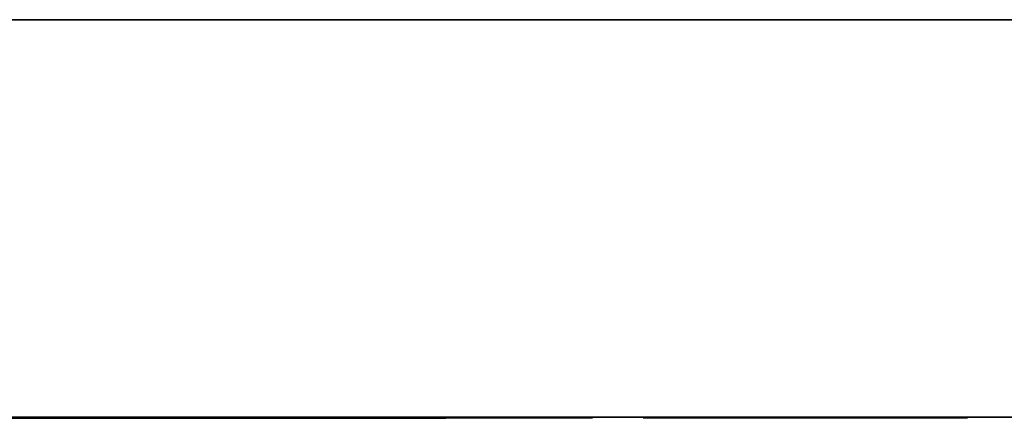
# Model space of a CAD drawing. Extents: x -3.09 to 3.09, y 0 to 2.31.
# Tile 141 of 177: x -1.6638 to -1.4657, y 2.2348 to 2.315. Entities that reach past the tile are written whole.
import ezdxf

# ---------------------------------------------------------------- set-up
doc = ezdxf.new("R2010")
doc.units = 0
doc.layers.get('0').update_dxf_attribs({"linetype": 'CONTINUOUS'})

# ---------------------------------------------------------------- blocks, each defined once
blk = doc.blocks.new('*U1')
for p, q in [((3.088, 2.315, 0.9), (-3.088, 2.315, 0.9)), ((-3.018, 2.315, -0.83), (3.018, 2.315, -0.83)), ((3.018, 2.235, -0.83), (-3.018, 2.235, -0.83)), ((-1.66049, 2.235, -0.0915), (-1.64862, 2.235, -0.0915)), ((-1.66049, 2.235, -0.0915), (-1.66049, 2.2349, -0.0915)), ((-1.64862, 2.2349, -0.0915), (-1.66049, 2.2349, -0.0915)), ((-1.64862, 2.235, -0.0915), (-1.64862, 2.2349, -0.0915)), ((-1.61117, 2.235, -0.0915), (-1.59841, 2.235, -0.0915)), ((-1.61117, 2.235, -0.0915), (-1.61117, 2.2349, -0.0915)), ((-1.59841, 2.2349, -0.0915), (-1.61117, 2.2349, -0.0915)), ((-1.59841, 2.235, -0.0915), (-1.59841, 2.2349, -0.0915)), ((-1.578, 2.235, -0.465), (-1.578, 2.2348, -0.465)), ((-1.578, 2.235, -0.625), (-1.578, 2.2348, -0.625)), ((-1.56008, 2.235, -0.0915), (-1.5485, 2.235, -0.0915)), ((-1.56008, 2.235, -0.0915), (-1.56008, 2.2349, -0.0915)), ((-1.5485, 2.2349, -0.0915), (-1.56008, 2.2349, -0.0915)), ((-1.5485, 2.235, -0.0915), (-1.5485, 2.2349, -0.0915)), ((-1.53832, 2.235, -0.0915), (-1.47412, 2.235, -0.0915)), ((-1.53832, 2.235, -0.0915), (-1.53832, 2.2349, -0.0915)), ((-1.47412, 2.2349, -0.0915), (-1.53832, 2.2349, -0.0915)), ((-1.52622, 2.235, -0.05339), (-1.47807, 2.235, -0.05339)), ((-1.52622, 2.235, -0.05339), (-1.52622, 2.2349, -0.05339)), ((-1.52622, 2.235, -0.01272), (-1.47309, 2.235, -0.01272)), ((-1.52622, 2.235, -0.01272), (-1.52622, 2.2349, -0.01272)), ((-1.47807, 2.2349, -0.05339), (-1.52622, 2.2349, -0.05339)), ((-1.47309, 2.2349, -0.01272), (-1.52622, 2.2349, -0.01272)), ((-1.47807, 2.235, -0.05339), (-1.47807, 2.2349, -0.05339)), ((-1.47412, 2.235, -0.0915), (-1.47412, 2.2349, -0.0915)), ((-1.47309, 2.235, -0.01272), (-1.47309, 2.2349, -0.01272))]:
    blk.add_line(p, q)
at = {"extrusion": (0, 0, -1)}
for p, q in [((-3.088, 2.315, -0.9), (3.088, 2.315, -0.9)), ((3.018, 2.315, 0.83), (-3.018, 2.315, 0.83)), ((-3.018, 2.235, 0.83), (3.018, 2.235, 0.83)), ((-1.62458, 2.235, -0.0015), (-1.63711, 2.235, -0.0015)), ((-1.63711, 2.235, -0.0015), (-1.63711, 2.2349, -0.0015)), ((-1.63711, 2.2349, -0.0015), (-1.62458, 2.2349, -0.0015)), ((-1.62458, 2.235, -0.0015), (-1.62458, 2.2349, -0.0015)), ((-1.5724, 2.235, -0.0015), (-1.58442, 2.235, -0.0015)), ((-1.58442, 2.235, -0.0015), (-1.58442, 2.2349, -0.0015)), ((-1.58442, 2.2349, -0.0015), (-1.5724, 2.2349, -0.0015)), ((-1.5724, 2.235, -0.0015), (-1.5724, 2.2349, -0.0015)), ((-1.47309, 2.235, -0.0015), (-1.53832, 2.235, -0.0015)), ((-1.53832, 2.235, -0.0015), (-1.53832, 2.2349, -0.0015)), ((-1.53832, 2.2349, -0.0015), (-1.47309, 2.2349, -0.0015)), ((-1.47807, 2.235, -0.04291), (-1.52622, 2.235, -0.04291)), ((-1.52622, 2.235, -0.04291), (-1.52622, 2.2349, -0.04291)), ((-1.47412, 2.235, -0.08029), (-1.52622, 2.235, -0.08029)), ((-1.52622, 2.235, -0.08029), (-1.52622, 2.2349, -0.08029)), ((-1.52622, 2.2349, -0.04291), (-1.47807, 2.2349, -0.04291)), ((-1.52622, 2.2349, -0.08029), (-1.47412, 2.2349, -0.08029)), ((-1.47807, 2.235, -0.04291), (-1.47807, 2.2349, -0.04291)), ((-1.47412, 2.235, -0.08029), (-1.47412, 2.2349, -0.08029)), ((-1.47309, 2.235, -0.0015), (-1.47309, 2.2349, -0.0015))]:
    blk.add_line(p, q, dxfattribs=at)
at = {"extrusion": (0, 1, 0)}
for p, q in [((3.088, 2.315, 0.9), (-3.088, 2.315, 0.9)), ((-3.088, 2.315, -0.9), (3.088, 2.315, -0.9)), ((-3.018, 2.315, -0.83), (3.018, 2.315, -0.83)), ((3.018, 2.315, 0.83), (-3.018, 2.315, 0.83)), ((3.018, 2.235, -0.83), (-3.018, 2.235, -0.83)), ((-3.018, 2.235, 0.83), (3.018, 2.235, 0.83)), ((-1.63711, 2.235, -0.0015), (-1.66049, 2.235, -0.0915)), ((-1.66049, 2.235, -0.0915), (-1.64862, 2.235, -0.0915)), ((-1.66049, 2.2349, -0.0915), (-1.63711, 2.2349, -0.0015)), ((-1.64862, 2.2349, -0.0915), (-1.66049, 2.2349, -0.0915)), ((-1.64862, 2.235, -0.0915), (-1.63022, 2.235, -0.01953)), ((-1.63022, 2.2349, -0.01953), (-1.64862, 2.2349, -0.0915)), ((-1.62458, 2.235, -0.0015), (-1.63711, 2.235, -0.0015)), ((-1.63711, 2.2349, -0.0015), (-1.62458, 2.2349, -0.0015)), ((-1.63022, 2.235, -0.01953), (-1.61117, 2.235, -0.0915)), ((-1.61117, 2.2349, -0.0915), (-1.63022, 2.2349, -0.01953)), ((-1.60486, 2.235, -0.07567), (-1.62458, 2.235, -0.0015)), ((-1.62458, 2.2349, -0.0015), (-1.60486, 2.2349, -0.07567)), ((-1.61117, 2.235, -0.0915), (-1.59841, 2.235, -0.0915)), ((-1.59841, 2.2349, -0.0915), (-1.61117, 2.2349, -0.0915)), ((-1.58442, 2.235, -0.0015), (-1.60486, 2.235, -0.07567)), ((-1.60486, 2.2349, -0.07567), (-1.58442, 2.2349, -0.0015)), ((-1.59841, 2.235, -0.0915), (-1.57877, 2.235, -0.02004)), ((-1.57877, 2.2349, -0.02004), (-1.59841, 2.2349, -0.0915)), ((-1.5724, 2.235, -0.0015), (-1.58442, 2.235, -0.0015)), ((-1.58442, 2.2349, -0.0015), (-1.5724, 2.2349, -0.0015)), ((-1.57877, 2.235, -0.02004), (-1.56008, 2.235, -0.0915)), ((-1.56008, 2.2349, -0.0915), (-1.57877, 2.2349, -0.02004)), ((-1.578, 2.235, -0.625), (-1.578, 2.235, -0.465)), ((-1.578, 2.2348, -0.465), (-1.578, 2.2348, -0.625)), ((-1.5485, 2.235, -0.0915), (-1.5724, 2.235, -0.0015)), ((-1.5724, 2.2349, -0.0015), (-1.5485, 2.2349, -0.0915)), ((-1.56008, 2.235, -0.0915), (-1.5485, 2.235, -0.0915)), ((-1.5485, 2.2349, -0.0915), (-1.56008, 2.2349, -0.0915)), ((-1.47309, 2.235, -0.0015), (-1.53832, 2.235, -0.0015)), ((-1.53832, 2.235, -0.0015), (-1.53832, 2.235, -0.0915)), ((-1.53832, 2.235, -0.0915), (-1.47412, 2.235, -0.0915)), ((-1.53832, 2.2349, -0.0015), (-1.47309, 2.2349, -0.0015)), ((-1.53832, 2.2349, -0.0915), (-1.53832, 2.2349, -0.0015)), ((-1.47412, 2.2349, -0.0915), (-1.53832, 2.2349, -0.0915)), ((-1.52622, 2.235, -0.01272), (-1.47309, 2.235, -0.01272)), ((-1.52622, 2.235, -0.04291), (-1.52622, 2.235, -0.01272)), ((-1.47412, 2.235, -0.08029), (-1.52622, 2.235, -0.08029)), ((-1.47807, 2.235, -0.04291), (-1.52622, 2.235, -0.04291)), ((-1.52622, 2.235, -0.08029), (-1.52622, 2.235, -0.05339)), ((-1.52622, 2.235, -0.05339), (-1.47807, 2.235, -0.05339)), ((-1.47309, 2.2349, -0.01272), (-1.52622, 2.2349, -0.01272)), ((-1.52622, 2.2349, -0.01272), (-1.52622, 2.2349, -0.04291)), ((-1.52622, 2.2349, -0.04291), (-1.47807, 2.2349, -0.04291)), ((-1.52622, 2.2349, -0.08029), (-1.47412, 2.2349, -0.08029)), ((-1.52622, 2.2349, -0.05339), (-1.52622, 2.2349, -0.08029)), ((-1.47807, 2.2349, -0.05339), (-1.52622, 2.2349, -0.05339)), ((-1.47807, 2.235, -0.05339), (-1.47807, 2.235, -0.04291)), ((-1.47807, 2.2349, -0.04291), (-1.47807, 2.2349, -0.05339)), ((-1.47412, 2.235, -0.0915), (-1.47412, 2.235, -0.08029)), ((-1.47412, 2.2349, -0.08029), (-1.47412, 2.2349, -0.0915)), ((-1.47309, 2.235, -0.01272), (-1.47309, 2.235, -0.0015)), ((-1.47309, 2.2349, -0.0015), (-1.47309, 2.2349, -0.01272))]:
    blk.add_line(p, q, dxfattribs=at)
at = {"extrusion": (0.967876, 0, -0.251427)}
for p, q in [((-1.63711, 2.235, -0.0015), (-1.66049, 2.235, -0.0915)), ((-1.66049, 2.235, -0.0915), (-1.66049, 2.2349, -0.0915)), ((-1.66049, 2.2349, -0.0915), (-1.63711, 2.2349, -0.0015)), ((-1.63711, 2.235, -0.0015), (-1.63711, 2.2349, -0.0015))]:
    blk.add_line(p, q, dxfattribs=at)
at = {"extrusion": (-0.968852, 0, 0.247639)}
for p, q in [((-1.64862, 2.235, -0.0915), (-1.63022, 2.235, -0.01953)), ((-1.64862, 2.235, -0.0915), (-1.64862, 2.2349, -0.0915)), ((-1.63022, 2.2349, -0.01953), (-1.64862, 2.2349, -0.0915)), ((-1.63022, 2.235, -0.01953), (-1.63022, 2.2349, -0.01953))]:
    blk.add_line(p, q, dxfattribs=at)
at = {"extrusion": (0.966691, 0, 0.255947)}
for p, q in [((-1.63022, 2.235, -0.01953), (-1.61117, 2.235, -0.0915)), ((-1.63022, 2.235, -0.01953), (-1.63022, 2.2349, -0.01953)), ((-1.61117, 2.2349, -0.0915), (-1.63022, 2.2349, -0.01953)), ((-1.61117, 2.235, -0.0915), (-1.61117, 2.2349, -0.0915))]:
    blk.add_line(p, q, dxfattribs=at)
at = {"extrusion": (-0.966441, 0, -0.25689)}
for p, q in [((-1.60486, 2.235, -0.07567), (-1.62458, 2.235, -0.0015)), ((-1.62458, 2.235, -0.0015), (-1.62458, 2.2349, -0.0015)), ((-1.62458, 2.2349, -0.0015), (-1.60486, 2.2349, -0.07567)), ((-1.60486, 2.235, -0.07567), (-1.60486, 2.2349, -0.07567))]:
    blk.add_line(p, q, dxfattribs=at)
at = {"extrusion": (0.964035, 0, -0.265776)}
for p, q in [((-1.58442, 2.235, -0.0015), (-1.60486, 2.235, -0.07567)), ((-1.60486, 2.235, -0.07567), (-1.60486, 2.2349, -0.07567)), ((-1.60486, 2.2349, -0.07567), (-1.58442, 2.2349, -0.0015)), ((-1.58442, 2.235, -0.0015), (-1.58442, 2.2349, -0.0015))]:
    blk.add_line(p, q, dxfattribs=at)
at = {"extrusion": (-0.964237, 0, 0.265042)}
for p, q in [((-1.59841, 2.235, -0.0915), (-1.57877, 2.235, -0.02004)), ((-1.59841, 2.235, -0.0915), (-1.59841, 2.2349, -0.0915)), ((-1.57877, 2.2349, -0.02004), (-1.59841, 2.2349, -0.0915)), ((-1.57877, 2.235, -0.02004), (-1.57877, 2.2349, -0.02004))]:
    blk.add_line(p, q, dxfattribs=at)
at = {"extrusion": (0.967459, 0, 0.253028)}
for p, q in [((-1.57877, 2.235, -0.02004), (-1.56008, 2.235, -0.0915)), ((-1.57877, 2.235, -0.02004), (-1.57877, 2.2349, -0.02004)), ((-1.56008, 2.2349, -0.0915), (-1.57877, 2.2349, -0.02004)), ((-1.56008, 2.235, -0.0915), (-1.56008, 2.2349, -0.0915))]:
    blk.add_line(p, q, dxfattribs=at)
at = {"extrusion": (-1, 0, 0)}
for p, q in [((-1.578, 2.235, -0.625), (-1.578, 2.235, -0.465)), ((-1.578, 2.235, -0.625), (-1.578, 2.2348, -0.625)), ((-1.578, 2.235, -0.465), (-1.578, 2.2348, -0.465)), ((-1.578, 2.2348, -0.465), (-1.578, 2.2348, -0.625)), ((-1.52622, 2.235, -0.04291), (-1.52622, 2.235, -0.01272)), ((-1.52622, 2.235, -0.04291), (-1.52622, 2.2349, -0.04291)), ((-1.52622, 2.235, -0.01272), (-1.52622, 2.2349, -0.01272)), ((-1.52622, 2.235, -0.08029), (-1.52622, 2.235, -0.05339)), ((-1.52622, 2.235, -0.08029), (-1.52622, 2.2349, -0.08029)), ((-1.52622, 2.235, -0.05339), (-1.52622, 2.2349, -0.05339)), ((-1.52622, 2.2349, -0.01272), (-1.52622, 2.2349, -0.04291)), ((-1.52622, 2.2349, -0.05339), (-1.52622, 2.2349, -0.08029)), ((-1.47807, 2.235, -0.05339), (-1.47807, 2.235, -0.04291)), ((-1.47807, 2.235, -0.05339), (-1.47807, 2.2349, -0.05339)), ((-1.47807, 2.235, -0.04291), (-1.47807, 2.2349, -0.04291)), ((-1.47807, 2.2349, -0.04291), (-1.47807, 2.2349, -0.05339)), ((-1.47412, 2.235, -0.0915), (-1.47412, 2.235, -0.08029)), ((-1.47412, 2.235, -0.0915), (-1.47412, 2.2349, -0.0915)), ((-1.47412, 2.235, -0.08029), (-1.47412, 2.2349, -0.08029)), ((-1.47412, 2.2349, -0.08029), (-1.47412, 2.2349, -0.0915)), ((-1.47309, 2.235, -0.01272), (-1.47309, 2.235, -0.0015)), ((-1.47309, 2.235, -0.01272), (-1.47309, 2.2349, -0.01272)), ((-1.47309, 2.235, -0.0015), (-1.47309, 2.2349, -0.0015)), ((-1.47309, 2.2349, -0.0015), (-1.47309, 2.2349, -0.01272))]:
    blk.add_line(p, q, dxfattribs=at)
at = {"extrusion": (-0.966522, 0, -0.256585)}
for p, q in [((-1.5485, 2.235, -0.0915), (-1.5724, 2.235, -0.0015)), ((-1.5724, 2.235, -0.0015), (-1.5724, 2.2349, -0.0015)), ((-1.5724, 2.2349, -0.0015), (-1.5485, 2.2349, -0.0915)), ((-1.5485, 2.235, -0.0915), (-1.5485, 2.2349, -0.0915))]:
    blk.add_line(p, q, dxfattribs=at)
at = {"extrusion": (1, 0, 0)}
for p, q in [((-1.53832, 2.235, -0.0015), (-1.53832, 2.235, -0.0915)), ((-1.53832, 2.235, -0.0015), (-1.53832, 2.2349, -0.0015)), ((-1.53832, 2.235, -0.0915), (-1.53832, 2.2349, -0.0915)), ((-1.53832, 2.2349, -0.0915), (-1.53832, 2.2349, -0.0015))]:
    blk.add_line(p, q, dxfattribs=at)
at = {"extrusion": (0, 1, 0)}
for centre, start, end in [((1.678, -0.625, 2.235), 180, 270), ((1.678, -0.465, 2.235), 90, 180), ((1.678, -0.625, 2.2348), 180, 270), ((1.678, -0.465, 2.2348), 90, 180), ((1.678, -0.465, 2.2348), 90, 180), ((1.678, -0.625, 2.2348), 180, 270)]:
    blk.add_arc(centre, 0.1, start, end, dxfattribs=at)
at = {"extrusion": (0, -1, 0)}
for centre, start, end in [((-1.678, -0.465, -2.235), 0, 90), ((-1.678, -0.625, -2.235), 270, 0)]:
    blk.add_arc(centre, 0.1, start, end, dxfattribs=at)

msp = doc.modelspace()

# ---------------------------------------------------------------- block references
msp.add_blockref('*U1', (0, 0))

doc.saveas('drawing.dxf')
